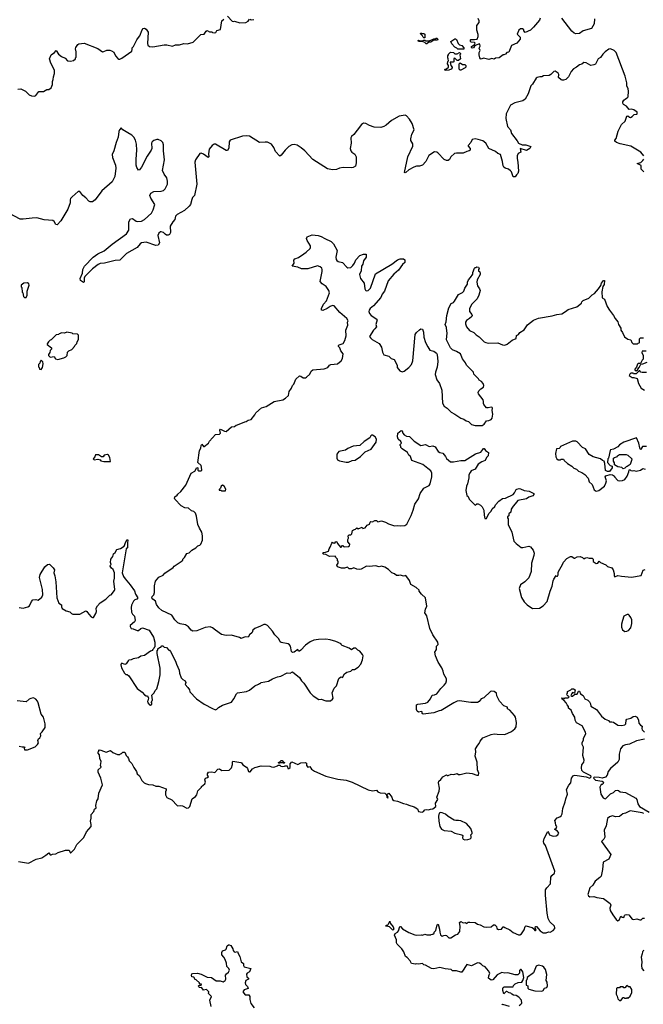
# Model space of a CAD drawing. Extents: x 2323203 to 2567568, y 883585 to 1022917.
# Tile 175 of 256: x 2487170 to 2495431, y 969431 to 982472. Entities that reach past the tile are written whole.
import ezdxf

# ---------------------------------------------------------------- set-up
doc = ezdxf.new("R2010")
doc.units = 0

msp = doc.modelspace()

# ---------------------------------------------------------------- linework, layer by layer
at = {"layer": '0CON10XD'}
for points in [[(2489925, 982520), (2489985, 982452), (2490005, 982448), (2490015, 982452), (2490085, 982432), (2490165, 982433), (2490195, 982450), (2490215, 982478)], [(2487145, 981553), (2487185, 981556), (2487249, 981525), (2487295, 981478), (2487325, 981464), (2487365, 981460), (2487383, 981467), (2487425, 981522), (2487485, 981522), (2487530, 981545), (2487555, 981548), (2487585, 981570), (2487603, 981615), (2487603, 981655), (2487615, 981680), (2487616, 981715), (2487631, 981759), (2487631, 981805), (2487581, 981895), (2487566, 981955), (2487586, 982005), (2487629, 982035), (2487655, 982062), (2487684, 982014), (2487725, 981982), (2487773, 981963), (2487805, 981928), (2487845, 981922), (2487885, 981932), (2487910, 981955), (2487910, 981965), (2487920, 981975), (2487918, 982045), (2487908, 982085), (2487912, 982105), (2487942, 982145), (2487955, 982152), (2488025, 982160), (2488205, 982090), (2488265, 982047), (2488285, 982049), (2488326, 982066), (2488365, 982067), (2488385, 982060), (2488415, 982040), (2488440, 981995), (2488469, 981959), (2488485, 981950), (2488495, 981951), (2488525, 981962), (2488654, 982055), (2488662, 982075), (2488662, 982098), (2488679, 982115), (2488722, 982205), (2488745, 982238), (2488760, 982260), (2488792, 982338), (2488804, 982356), (2488825, 982360), (2488847, 982347), (2488874, 982305), (2488861, 982155), (2488866, 982136), (2488888, 982118), (2488935, 982110), (2489085, 982139), (2489118, 982138), (2489195, 982121), (2489235, 982140), (2489285, 982138), (2489345, 982157), (2489395, 982152), (2489466, 982174), (2489570, 982275), (2489615, 982280), (2489641, 982319), (2489655, 982328), (2489685, 982310), (2489715, 982310), (2489725, 982300), (2489755, 982298), (2489768, 982302), (2489782, 982328), (2489830, 982340), (2489848, 982455), (2489875, 982480)], [(2490225, 982478), (2490235, 982468), (2490270, 982475)], [(2494064, 982494), (2494055, 982464), (2493975, 982371), (2493935, 982335), (2493865, 982300), (2493848, 982325), (2493848, 982338), (2493832, 982352), (2493805, 982350), (2493784, 982335), (2493762, 982282), (2493802, 982242), (2493799, 982215), (2493755, 982161), (2493685, 982132), (2493648, 982042), (2493624, 982036), (2493607, 982013), (2493585, 982007), (2493574, 982006), (2493522, 981968), (2493475, 981960), (2493455, 981947), (2493425, 981957), (2493385, 981944), (2493315, 981960), (2493285, 981950), (2493275, 981952), (2493264, 981965), (2493256, 982006), (2493257, 982035), (2493272, 982065), (2493258, 982095), (2493269, 982121), (2493267, 982147), (2493255, 982150), (2493209, 982131), (2493197, 982123), (2493183, 982097), (2493165, 982094), (2493155, 982102), (2493154, 982116), (2493197, 982143), (2493202, 982162), (2493195, 982170), (2493152, 982175), (2493143, 982185), (2493140, 982205), (2493145, 982210), (2493195, 982208), (2493230, 982215), (2493243, 982247), (2493243, 982275), (2493227, 982335), (2493227, 982395), (2493256, 982435), (2493256, 982455), (2493245, 982486)], [(2494784, 982485), (2494780, 982415), (2494746, 982355), (2494634, 982326), (2494585, 982288), (2494537, 982283), (2494515, 982291), (2494485, 982318), (2494351, 982491)], [(2492535, 982230), (2492525, 982230), (2492515, 982240), (2492508, 982258), (2492480, 982285), (2492482, 982298), (2492495, 982290), (2492525, 982290), (2492535, 982280), (2492535, 982230)], [(2492565, 982150), (2492555, 982150), (2492535, 982170), (2492515, 982180), (2492453, 982183), (2492450, 982195), (2492455, 982200), (2492475, 982190), (2492505, 982190), (2492525, 982200), (2492535, 982200), (2492545, 982190), (2492595, 982190), (2492648, 982212), (2492655, 982220), (2492675, 982220), (2492685, 982228), (2492695, 982228), (2492710, 982215), (2492705, 982202), (2492658, 982202), (2492615, 982172), (2492588, 982172), (2492565, 982150)], [(2493055, 982080), (2492972, 982082), (2492963, 982093), (2492935, 982108), (2492895, 982150), (2492880, 982185), (2492935, 982220), (2492945, 982220), (2492958, 982208), (2492980, 982155), (2492995, 982140), (2493025, 982132), (2493055, 982097), (2493055, 982080)], [(2495197, 981423), (2495217, 981435), (2495229, 981451), (2495234, 981525), (2495231, 981555), (2495212, 981595), (2495211, 981635), (2495192, 981725), (2495071, 982035), (2495045, 982063), (2494995, 982087), (2494975, 982083), (2494924, 982046), (2494894, 982016), (2494865, 981972), (2494835, 981952), (2494796, 981884), (2494778, 981872), (2494735, 981867), (2494675, 981900), (2494645, 981903), (2494616, 981884), (2494585, 981873), (2494548, 981842), (2494505, 981820), (2494476, 981784), (2494441, 981715), (2494405, 981678), (2494375, 981670), (2494355, 981670), (2494345, 981677), (2494308, 981708), (2494314, 981745), (2494305, 981762), (2494265, 981790), (2494245, 981787), (2494206, 981744), (2494186, 981734), (2494107, 981727), (2494085, 981717), (2494060, 981715), (2494025, 981707), (2494012, 981698), (2493965, 981618), (2493940, 981595), (2493905, 981490), (2493865, 981419), (2493835, 981395), (2493728, 981372), (2493672, 981338), (2493613, 981225), (2493610, 981165), (2493634, 981055), (2493672, 981015), (2493685, 980963), (2493759, 980869), (2493779, 980835), (2493825, 980816), (2493875, 980812), (2493942, 980792), (2493927, 980765), (2493885, 980739), (2493800, 980765), (2493807, 980715), (2493775, 980698), (2493760, 980670), (2493758, 980635), (2493768, 980585), (2493776, 980465), (2493767, 980435), (2493752, 980415), (2493735, 980392), (2493705, 980392), (2493684, 980455), (2493672, 980472), (2493645, 980492), (2493602, 980505), (2493585, 980517), (2493574, 980535), (2493566, 980595), (2493539, 980685), (2493505, 980698), (2493475, 980728), (2493386, 980766), (2493345, 980835), (2493306, 980865), (2493245, 980885), (2493205, 980892), (2493165, 980883), (2493147, 980843), (2493112, 980805), (2493112, 980795), (2493136, 980765), (2493136, 980745), (2493125, 980734), (2493092, 980728), (2493045, 980702), (2492955, 980706), (2492930, 980700), (2492883, 980655), (2492865, 980620), (2492845, 980608), (2492825, 980608), (2492795, 980622), (2492709, 980709), (2492695, 980719), (2492665, 980721), (2492589, 980675), (2492552, 980595), (2492505, 980544), (2492465, 980533), (2492427, 980533), (2492392, 980518), (2492325, 980484), (2492285, 980447), (2492275, 980442), (2492268, 980448), (2492312, 980655), (2492377, 980795), (2492378, 980828), (2492353, 980873), (2492350, 980895), (2492364, 980955), (2492394, 981015), (2492370, 981095), (2492332, 981155), (2492295, 981197), (2492275, 981207), (2492195, 981195), (2492095, 981135), (2492025, 981073), (2491994, 981055), (2491956, 981044), (2491865, 981048), (2491805, 981069), (2491755, 981095), (2491725, 981099), (2491698, 981082), (2491641, 981009), (2491597, 980953), (2491564, 980925), (2491558, 980905), (2491562, 980838), (2491550, 980765), (2491556, 980735), (2491568, 980718), (2491611, 980691), (2491627, 980655), (2491629, 980635), (2491629, 980575), (2491618, 980532), (2491586, 980514), (2491565, 980511), (2491456, 980514), (2491405, 980506), (2491365, 980487), (2491315, 980482), (2491246, 980496), (2491055, 980619), (2490948, 980735), (2490901, 980775), (2490845, 980808), (2490805, 980819), (2490775, 980816), (2490735, 980792), (2490688, 980745), (2490635, 980679), (2490615, 980666), (2490560, 980725), (2490535, 980780), (2490505, 980822), (2490455, 980848), (2490421, 980849), (2490345, 980846), (2490215, 980931), (2490176, 980934), (2490122, 980928), (2489959, 980875), (2489946, 980854), (2489939, 980771), (2489925, 980741), (2489905, 980739), (2489765, 980821), (2489745, 980824), (2489718, 980805), (2489681, 980755), (2489672, 980695), (2489674, 980655), (2489668, 980645), (2489605, 980691), (2489575, 980704), (2489555, 980701), (2489500, 980615), (2489491, 980585), (2489516, 980295), (2489487, 980145), (2489461, 980115), (2489449, 980089), (2489431, 980025), (2489415, 980001), (2489355, 979946), (2489255, 979891), (2489232, 979868), (2489224, 979826), (2489198, 979795), (2489162, 979735), (2489170, 979655), (2489155, 979628), (2489135, 979619), (2489115, 979619), (2489095, 979630), (2489075, 979654), (2489045, 979663), (2489035, 979662), (2489014, 979646), (2489001, 979615), (2489020, 979515), (2489005, 979487), (2488975, 979481), (2488847, 979527), (2488785, 979518), (2488765, 979504), (2488725, 979454), (2488584, 979376), (2488495, 979288), (2488433, 979283), (2488295, 979247), (2488235, 979242), (2488210, 979230), (2488136, 979174), (2488035, 979070), (2488023, 979047), (2488022, 978998), (2488015, 978992), (2487975, 979018), (2487970, 979045), (2488002, 979115), (2488008, 979165), (2488028, 979205), (2488142, 979325), (2488205, 979372), (2488288, 979412), (2488395, 979499), (2488587, 979635), (2488617, 979683), (2488618, 979795), (2488636, 979834), (2488665, 979838), (2488714, 979805), (2488735, 979798), (2488785, 979804), (2488822, 979825), (2488915, 979910), (2488940, 979955), (2488962, 980025), (2488907, 980107), (2488894, 980145), (2488907, 980175), (2488946, 980194), (2489045, 980199), (2489075, 980209), (2489099, 980231), (2489129, 980295), (2489129, 980335), (2489119, 980375), (2489085, 980425), (2489061, 980475), (2489087, 980615), (2489076, 980736), (2489076, 980814), (2489068, 980845), (2489045, 980869), (2489004, 980886), (2488985, 980887), (2488945, 980873), (2488924, 980856), (2488914, 980835), (2488919, 980765), (2488913, 980745), (2488860, 980665), (2488785, 980518), (2488756, 980484), (2488745, 980480), (2488722, 980512), (2488713, 980543), (2488711, 980625), (2488721, 980745), (2488716, 980825), (2488706, 980875), (2488682, 980915), (2488655, 980942), (2488602, 980975), (2488535, 981012), (2488515, 981038), (2488493, 981015), (2488485, 980990), (2488474, 980915), (2488447, 980845), (2488418, 980735), (2488393, 980685), (2488398, 980645), (2488439, 980545), (2488445, 980505), (2488432, 980395), (2488396, 980325), (2488256, 980204), (2488168, 980085), (2488135, 980061), (2488105, 980061), (2488085, 980070), (2488045, 980114), (2488005, 980144), (2487967, 980197), (2487945, 980196), (2487863, 980127), (2487844, 980105), (2487837, 980085), (2487840, 980045), (2487806, 979964), (2487715, 979807), (2487665, 979754), (2487648, 979758), (2487628, 979798), (2487610, 979810), (2487495, 979823), (2487396, 979846), (2487335, 979844), (2487215, 979828), (2487175, 979829), (2487033, 979903)], [(2492805, 981800), (2492800, 981815), (2492825, 981820), (2492850, 981845), (2492850, 981865), (2492838, 981885), (2492843, 981917), (2492850, 981925), (2492848, 981952), (2492840, 981965), (2492840, 981995), (2492850, 982005), (2492850, 982015), (2492875, 982040), (2492917, 982037), (2492935, 982020), (2492965, 982020), (2492998, 982038), (2493010, 982025), (2493010, 982015), (2493000, 982005), (2493010, 981955), (2492985, 981930), (2492965, 981930), (2492935, 981960), (2492922, 981958), (2492920, 981915), (2492912, 981908), (2492872, 981908), (2492880, 981865), (2492900, 981845), (2492900, 981835), (2492885, 981818), (2492855, 981802), (2492805, 981800)], [(2493015, 981802), (2493003, 981803), (2492990, 981815), (2492990, 981885), (2493005, 981900), (2493035, 981880), (2493065, 981880), (2493080, 981865), (2493080, 981845), (2493070, 981835), (2493015, 981802)], [(2495438, 980668), (2495400, 980715), (2495266, 980796), (2495125, 980826), (2495078, 980845), (2495054, 980864), (2495053, 980875), (2495072, 980898), (2495097, 980995), (2495143, 981085), (2495192, 981128), (2495215, 981192), (2495225, 981200), (2495249, 981179), (2495263, 981177), (2495285, 981188), (2495312, 981218), (2495345, 981220), (2495350, 981225), (2495350, 981245), (2495306, 981276), (2495275, 981287), (2495245, 981280), (2495209, 981325), (2495167, 981347), (2495159, 981365), (2495161, 981385), (2495172, 981405), (2495197, 981423)], [(2495436, 980456), (2495405, 980490), (2495401, 980541), (2495350, 980565), (2495398, 980582), (2495427, 980605), (2495440, 980625)], [(2488868, 973452), (2488864, 973445), (2488867, 973425), (2488890, 973395), (2488905, 973392), (2488920, 973405), (2488922, 973422), (2488910, 973435), (2488925, 973450), (2488930, 973465), (2488922, 973525), (2488952, 973555), (2488964, 973586), (2488985, 973610), (2489013, 973705), (2489032, 973795), (2489033, 973883), (2488990, 974075), (2488990, 974115), (2488998, 974122), (2489002, 974138), (2489022, 974158), (2489038, 974162), (2489052, 974178), (2489065, 974180), (2489083, 974163), (2489116, 974156), (2489145, 974120), (2489155, 974120), (2489170, 974105), (2489236, 973976), (2489248, 973935), (2489282, 973855), (2489288, 973815), (2489308, 973755), (2489332, 973732), (2489362, 973715), (2489372, 973695), (2489360, 973665), (2489398, 973625), (2489418, 973595), (2489425, 973570), (2489512, 973475), (2489615, 973407), (2489725, 973347), (2489765, 973333), (2489782, 973338), (2489805, 973363), (2489856, 973394), (2489896, 973404), (2489975, 973433), (2490008, 973475), (2490041, 973545), (2490056, 973554), (2490176, 973574), (2490215, 973590), (2490283, 973647), (2490335, 973670), (2490345, 973680), (2490355, 973680), (2490368, 973692), (2490465, 973712), (2490518, 973742), (2490585, 973768), (2490630, 973775), (2490715, 973822), (2490755, 973818), (2490785, 973832), (2490875, 973758), (2490904, 973714), (2490932, 973685), (2491018, 973555), (2491058, 973515), (2491135, 973467), (2491165, 973473), (2491225, 973450), (2491289, 973451), (2491315, 973470), (2491322, 973485), (2491310, 973555), (2491335, 973620), (2491365, 973650), (2491398, 973745), (2491423, 973767), (2491445, 973760), (2491474, 973806), (2491505, 973829), (2491556, 973844), (2491577, 973863), (2491606, 973864), (2491656, 973894), (2491690, 973935), (2491712, 973995), (2491718, 974045), (2491710, 974065), (2491676, 974106), (2491651, 974121), (2491625, 974147), (2491595, 974148), (2491565, 974126), (2491535, 974149), (2491440, 974185), (2491430, 974195), (2491430, 974205), (2491360, 974235), (2491285, 974257), (2491226, 974266), (2491128, 974262), (2491065, 974253), (2491018, 974232), (2490955, 974186), (2490895, 974123), (2490875, 974110), (2490865, 974110), (2490855, 974130), (2490805, 974093), (2490785, 974092), (2490771, 974105), (2490759, 974175), (2490745, 974194), (2490725, 974205), (2490635, 974222), (2490621, 974231), (2490605, 974270), (2490548, 974325), (2490517, 974375), (2490455, 974447), (2490425, 974463), (2490405, 974463), (2490358, 974438), (2490285, 974406), (2490258, 974385), (2490248, 974355), (2490214, 974326), (2490196, 974294), (2490155, 974296), (2490106, 974274), (2490080, 974290), (2489978, 974318), (2489905, 974317), (2489845, 974330), (2489764, 974384), (2489725, 974418), (2489695, 974432), (2489625, 974422), (2489515, 974377), (2489465, 974373), (2489442, 974385), (2489405, 974428), (2489366, 974456), (2489295, 974470), (2489264, 974484), (2489224, 974524), (2489186, 974586), (2489055, 974648), (2489014, 974684), (2488982, 974725), (2488971, 974771), (2488935, 974798), (2488922, 974815), (2488925, 974832), (2488947, 974855), (2488958, 974885), (2488958, 974975), (2488970, 975035), (2489014, 975086), (2489070, 975115), (2489091, 975139), (2489205, 975218), (2489218, 975235), (2489310, 975295), (2489330, 975315), (2489330, 975325), (2489355, 975350), (2489385, 975400), (2489415, 975410), (2489450, 975445), (2489503, 975477), (2489530, 975505), (2489556, 975514), (2489568, 975525), (2489592, 975578), (2489592, 975635), (2489582, 975685), (2489550, 975735), (2489528, 975785), (2489513, 975895), (2489498, 975935), (2489476, 975956), (2489445, 975968), (2489405, 976000), (2489358, 976008), (2489310, 976035), (2489225, 976120), (2489220, 976135), (2489227, 976153), (2489256, 976174), (2489264, 976186), (2489306, 976224), (2489373, 976305), (2489440, 976465), (2489489, 976491), (2489515, 976540), (2489530, 976535), (2489532, 976505), (2489540, 976495), (2489575, 976498), (2489582, 976505), (2489580, 976545), (2489572, 976565), (2489529, 976605), (2489550, 976765), (2489570, 976795), (2489575, 976830), (2489585, 976850), (2489605, 976820), (2489615, 976818), (2489670, 976865), (2489685, 976890), (2489762, 976978), (2489818, 976982), (2489828, 976995), (2489822, 977035), (2489832, 977048), (2489885, 977020), (2489905, 977018), (2489975, 977078), (2490015, 977082), (2490038, 977102), (2490056, 977104), (2490153, 977147), (2490172, 977148), (2490195, 977168), (2490235, 977178), (2490283, 977237), (2490298, 977265), (2490375, 977332), (2490433, 977347), (2490540, 977415), (2490655, 977438), (2490692, 977458), (2490730, 977495), (2490739, 977545), (2490770, 977590), (2490785, 977627), (2490801, 977645), (2490830, 977710), (2490875, 977753), (2490895, 977750), (2490925, 977728), (2490955, 977728), (2490970, 977735), (2491013, 977777), (2491032, 977818), (2491054, 977836), (2491205, 977846), (2491252, 977865), (2491276, 977894), (2491294, 977906), (2491378, 977915), (2491428, 977952), (2491446, 977985), (2491454, 978045), (2491426, 978086), (2491410, 978125), (2491393, 978145), (2491393, 978155), (2491404, 978166), (2491453, 978185), (2491476, 978224), (2491496, 978285), (2491491, 978359), (2491519, 978425), (2491514, 978465), (2491521, 978485), (2491502, 978512), (2491412, 978592), (2491335, 978683), (2491315, 978684), (2491285, 978675), (2491245, 978648), (2491185, 978620), (2491170, 978625), (2491170, 978645), (2491196, 978705), (2491235, 978749), (2491273, 978855), (2491265, 978885), (2491229, 978939), (2491175, 978975), (2491151, 979005), (2491176, 979135), (2491178, 979165), (2491172, 979182), (2491150, 979200), (2491115, 979213), (2490985, 979171), (2490905, 979174), (2490856, 979196), (2490780, 979205), (2490807, 979245), (2490803, 979285), (2490816, 979304), (2490865, 979324), (2490935, 979370), (2490967, 979393), (2491018, 979442), (2491024, 979455), (2491021, 979475), (2490979, 979545), (2490970, 979575), (2490980, 979595), (2491045, 979620), (2491125, 979612), (2491165, 979601), (2491212, 979572), (2491295, 979533), (2491326, 979505), (2491374, 979415), (2491358, 979325), (2491363, 979295), (2491372, 979282), (2491389, 979269), (2491445, 979254), (2491502, 979192), (2491515, 979186), (2491555, 979190), (2491582, 979218), (2491605, 979245), (2491625, 979289), (2491675, 979348), (2491725, 979366), (2491760, 979365), (2491761, 979325), (2491723, 979277), (2491716, 979235), (2491698, 979205), (2491693, 979145), (2491672, 979095), (2491686, 979045), (2491732, 978982), (2491741, 978905), (2491749, 978889), (2491761, 978881), (2491785, 978884), (2491817, 978915), (2491885, 979105), (2492098, 979232), (2492175, 979289), (2492210, 979305), (2492255, 979303), (2492270, 979290), (2492271, 979255), (2492242, 979228), (2492186, 979155), (2492128, 979102), (2492053, 979015), (2492002, 978878), (2491972, 978835), (2491955, 978794), (2491859, 978681), (2491815, 978645), (2491800, 978625), (2491794, 978605), (2491802, 978582), (2491825, 978555), (2491901, 978505), (2491906, 978495), (2491890, 978435), (2491897, 978405), (2491875, 978375), (2491855, 978358), (2491806, 978275), (2491816, 978256), (2491840, 978235), (2491934, 978184), (2491962, 978135), (2491975, 978068), (2491995, 978032), (2492060, 978015), (2492090, 977985), (2492129, 977969), (2492170, 977895), (2492172, 977865), (2492205, 977822), (2492235, 977808), (2492265, 977817), (2492323, 977867), (2492360, 977905), (2492377, 977953), (2492410, 978300), (2492425, 978328), (2492465, 978366), (2492485, 978377), (2492505, 978372), (2492518, 978335), (2492525, 978265), (2492547, 978197), (2492575, 978138), (2492605, 978096), (2492655, 978080), (2492690, 978055), (2492701, 978035), (2492711, 977945), (2492701, 977869), (2492679, 977805), (2492674, 977774), (2492695, 977702), (2492731, 977655), (2492763, 977565), (2492772, 977392), (2492794, 977354), (2492833, 977325), (2492884, 977274), (2492933, 977245), (2493012, 977192), (2493055, 977181), (2493085, 977160), (2493115, 977149), (2493155, 977111), (2493205, 977097), (2493295, 977098), (2493324, 977115), (2493355, 977160), (2493385, 977162), (2493414, 977176), (2493429, 977195), (2493437, 977247), (2493429, 977295), (2493434, 977325), (2493430, 977335), (2493415, 977341), (2493378, 977332), (2493355, 977333), (2493319, 977375), (2493314, 977386), (2493316, 977415), (2493309, 977435), (2493250, 977515), (2493243, 977535), (2493252, 977555), (2493278, 977582), (2493312, 977605), (2493317, 977625), (2493310, 977655), (2493289, 977679), (2493257, 977697), (2493248, 977715), (2493188, 977775), (2493180, 977805), (2493087, 977895), (2493074, 977925), (2493035, 977980), (2493009, 978045), (2492958, 978078), (2492905, 978098), (2492875, 978127), (2492823, 978233), (2492834, 978324), (2492830, 978345)], [(2492830, 978345), (2492822, 978395), (2492806, 978435), (2492819, 978471), (2492830, 978555), (2492855, 978655), (2492887, 978713), (2492915, 978728), (2492932, 978745), (2492985, 978833), (2493035, 978859), (2493053, 978877), (2493066, 978915), (2493101, 978969), (2493103, 978997), (2493115, 979027), (2493144, 979056), (2493175, 979100), (2493174, 979125), (2493195, 979180), (2493205, 979190), (2493215, 979190), (2493225, 979200), (2493246, 979196), (2493258, 979175), (2493250, 979165), (2493250, 979145), (2493265, 979130), (2493270, 979115), (2493268, 979095), (2493231, 979025), (2493226, 978995), (2493234, 978945), (2493262, 978905), (2493268, 978885), (2493254, 978825), (2493229, 978775), (2493158, 978702), (2493127, 978645), (2493128, 978608), (2493161, 978565), (2493162, 978555), (2493159, 978541), (2493130, 978515), (2493091, 978489), (2493077, 978465), (2493074, 978445), (2493090, 978405), (2493130, 978355), (2493185, 978328), (2493215, 978298), (2493259, 978269), (2493325, 978205), (2493345, 978194), (2493375, 978187), (2493505, 978190), (2493565, 978164), (2493595, 978161), (2493626, 978174), (2493695, 978226), (2493745, 978250), (2493753, 978287), (2493780, 978300), (2493795, 978327), (2493854, 978366), (2493895, 978428), (2493975, 978491), (2494045, 978518), (2494225, 978549), (2494285, 978568), (2494352, 978578), (2494402, 978605), (2494436, 978634), (2494551, 978669), (2494613, 978717), (2494618, 978735), (2494635, 978752), (2494708, 978782), (2494755, 978828), (2494786, 978844), (2494839, 978905), (2494868, 978952), (2494876, 978984), (2494905, 979017), (2494915, 979017), (2494912, 978965), (2494894, 978936), (2494882, 978868), (2494888, 978788), (2494915, 978770), (2494952, 978675), (2494982, 978625), (2495038, 978555), (2495058, 978515), (2495095, 978470), (2495102, 978435), (2495132, 978385), (2495135, 978360), (2495155, 978330), (2495181, 978271), (2495225, 978240), (2495265, 978230), (2495280, 978195), (2495295, 978180), (2495355, 978180), (2495362, 978188), (2495375, 978190), (2495380, 978195), (2495382, 978245), (2495395, 978260), (2495435, 978258)], [(2487255, 978790), (2487268, 978825), (2487268, 978875), (2487297, 978955), (2487290, 978975), (2487275, 978988), (2487225, 978980), (2487190, 978955), (2487190, 978935), (2487200, 978925), (2487202, 978865), (2487210, 978855), (2487220, 978805), (2487235, 978790), (2487255, 978790)], [(2487675, 977973), (2487755, 977992), (2487780, 978005), (2487797, 978023), (2487802, 978068), (2487820, 978085), (2487860, 978105), (2487898, 978142), (2487902, 978158), (2487928, 978182), (2487930, 978205), (2487950, 978235), (2487950, 978295), (2487938, 978308), (2487875, 978310), (2487865, 978320), (2487795, 978332), (2487765, 978320), (2487728, 978322), (2487695, 978310), (2487685, 978300), (2487653, 978297), (2487585, 978230), (2487572, 978228), (2487550, 978205), (2487533, 978177), (2487535, 978170), (2487592, 978125), (2487592, 978108), (2487575, 978090), (2487570, 978065), (2487550, 978035), (2487552, 978022), (2487575, 978000), (2487625, 978010), (2487645, 977978), (2487675, 977973)], [(2495468, 978082), (2495415, 978080), (2495410, 978065), (2495428, 978025), (2495430, 977975), (2495415, 977962), (2495395, 977920), (2495365, 977918), (2495355, 977910), (2495342, 977868), (2495320, 977845), (2495320, 977835), (2495335, 977822), (2495358, 977832), (2495360, 977845), (2495377, 977863), (2495400, 977910), (2495425, 977913), (2495482, 977935)], [(2487455, 977840), (2487470, 977865), (2487480, 977915), (2487478, 977938), (2487455, 977960), (2487442, 977945), (2487437, 977923), (2487420, 977905), (2487420, 977875), (2487430, 977865), (2487432, 977842), (2487455, 977840)], [(2495475, 977800), (2495415, 977800), (2495400, 977805), (2495385, 977820), (2495375, 977820), (2495335, 977780), (2495302, 977782), (2495295, 977790), (2495265, 977790), (2495252, 977778), (2495245, 977760), (2495285, 977731), (2495305, 977731), (2495348, 977718), (2495369, 977655), (2495405, 977592), (2495446, 977566)], [(2491495, 976609), (2491525, 976613), (2491575, 976634), (2491615, 976637), (2491683, 976685), (2491745, 976749), (2491827, 976785), (2491892, 976875), (2491898, 976915), (2491878, 976948), (2491845, 976970), (2491835, 976970), (2491821, 976959), (2491808, 976935), (2491734, 976885), (2491676, 976834), (2491588, 976822), (2491515, 976790), (2491485, 976769), (2491397, 976753), (2491372, 976718), (2491370, 976665), (2491381, 976641), (2491405, 976628), (2491495, 976609)], [(2491528, 975495), (2491540, 975505), (2491542, 975525), (2491518, 975558), (2491518, 975585), (2491528, 975605), (2491522, 975635), (2491533, 975647), (2491555, 975650), (2491568, 975662), (2491580, 975705), (2491593, 975717), (2491617, 975723), (2491635, 975740), (2491655, 975730), (2491705, 975750), (2491715, 975732), (2491745, 975742), (2491772, 975778), (2491805, 975790), (2491813, 975817), (2491823, 975827), (2491845, 975822), (2491875, 975840), (2491895, 975837), (2491915, 975822), (2491965, 975832), (2492015, 975818), (2492055, 975793), (2492135, 975770), (2492174, 975774), (2492215, 975766), (2492273, 975773), (2492300, 975790), (2492355, 975905), (2492382, 975975), (2492403, 976057), (2492451, 976125), (2492477, 976195), (2492524, 976265), (2492595, 976302), (2492607, 976323), (2492628, 976415), (2492629, 976465), (2492615, 976495), (2492578, 976528), (2492510, 976580), (2492363, 976635), (2492347, 976687), (2492324, 976704), (2492308, 976738), (2492235, 976788), (2492220, 976805), (2492220, 976825), (2492212, 976832), (2492210, 976845), (2492228, 976865), (2492217, 976885), (2492183, 976915), (2492177, 976945), (2492181, 976995), (2492225, 977030), (2492236, 977026), (2492247, 976995), (2492265, 976971), (2492295, 976956), (2492332, 976952), (2492395, 976889), (2492485, 976831), (2492545, 976844), (2492595, 976820), (2492645, 976828), (2492675, 976816), (2492715, 976752), (2492735, 976738), (2492775, 976730), (2492812, 976685), (2492825, 976660), (2492875, 976616), (2492915, 976614), (2493015, 976632), (2493066, 976634), (2493209, 976720), (2493278, 976742), (2493305, 976780), (2493315, 976790), (2493325, 976790), (2493340, 976765), (2493379, 976739), (2493376, 976695), (2493356, 976674), (2493337, 976635), (2493293, 976617), (2493244, 976586), (2493203, 976517), (2493152, 976498), (2493137, 976475), (2493120, 976445), (2493122, 976405), (2493102, 976325), (2493087, 976293), (2493080, 976235), (2493095, 976170), (2493110, 976155), (2493125, 976120), (2493182, 976062), (2493205, 976042), (2493225, 976058), (2493245, 976058), (2493273, 976043), (2493295, 976020), (2493318, 975975), (2493323, 975907), (2493334, 975864), (2493356, 975864), (2493385, 975930), (2493415, 975960), (2493429, 975991), (2493464, 976025), (2493473, 976047), (2493516, 976095), (2493565, 976128), (2493605, 976136), (2493705, 976184), (2493726, 976205), (2493745, 976248), (2493757, 976253), (2493785, 976262), (2493805, 976259), (2493855, 976237), (2493918, 976225), (2493982, 976195), (2493982, 976185), (2493968, 976165), (2493915, 976147), (2493885, 976127), (2493767, 976103), (2493735, 976058), (2493705, 976028), (2493682, 975988), (2493675, 975950), (2493650, 975925), (2493648, 975902), (2493630, 975885), (2493630, 975875), (2493642, 975862), (2493643, 975785), (2493689, 975685), (2493718, 975565), (2493746, 975536), (2493815, 975482), (2493835, 975479), (2493915, 975497), (2493935, 975491), (2493972, 975445), (2493986, 975406), (2493983, 975375), (2493950, 975275), (2493946, 975165), (2493913, 975077), (2493863, 975025), (2493805, 974987), (2493785, 974940), (2493817, 974817), (2493855, 974762), (2493892, 974722), (2493965, 974673), (2494055, 974677), (2494105, 974710), (2494157, 974765), (2494196, 974904), (2494222, 974968), (2494235, 975040), (2494245, 975062), (2494275, 975110), (2494282, 975102), (2494295, 975100), (2494302, 975118), (2494302, 975155), (2494367, 975263), (2494372, 975285), (2494420, 975335), (2494465, 975360), (2494485, 975360), (2494515, 975340), (2494525, 975340), (2494553, 975357), (2494595, 975360), (2494627, 975347), (2494645, 975330), (2494655, 975340), (2494685, 975348), (2494715, 975338), (2494755, 975338), (2494768, 975325), (2494768, 975295), (2494805, 975268), (2494828, 975272), (2494845, 975300), (2494862, 975282), (2494935, 975252), (2494955, 975228), (2495015, 975212), (2495031, 975185), (2495044, 975135), (2495044, 975104), (2495052, 975092), (2495095, 975108), (2495141, 975101), (2495275, 975089), (2495405, 975110), (2495430, 975180), (2495455, 975188)], [(2495475, 976820), (2495422, 976818), (2495410, 976805), (2495405, 976780), (2495395, 976780), (2495385, 976800), (2495372, 976865), (2495340, 976935), (2495172, 976875), (2495115, 976841), (2495094, 976816), (2495035, 976783), (2494996, 976774), (2494990, 976765), (2494970, 976665), (2494960, 976655), (2494958, 976605), (2494990, 976565), (2495018, 976558), (2495020, 976535), (2494983, 976487), (2494955, 976487), (2494931, 976501), (2494922, 976595), (2494913, 976623), (2494892, 976632), (2494862, 976655), (2494765, 976680), (2494712, 976712), (2494665, 976787), (2494624, 976804), (2494555, 976880), (2494538, 976888), (2494515, 976890), (2494495, 976888), (2494335, 976820), (2494330, 976805), (2494315, 976790), (2494281, 976789), (2494267, 976725), (2494271, 976681), (2494284, 976654), (2494303, 976643), (2494335, 976640), (2494345, 976650), (2494375, 976650), (2494384, 976634), (2494425, 976592), (2494485, 976557), (2494512, 976532), (2494545, 976519), (2494574, 976494), (2494615, 976476), (2494655, 976448), (2494700, 976400), (2494715, 976352), (2494752, 976315), (2494782, 976245), (2494805, 976228), (2494842, 976235), (2494917, 976295), (2494936, 976334), (2494942, 976365), (2494928, 976415), (2494935, 976428), (2494994, 976446), (2495025, 976442), (2495050, 976425), (2495050, 976415), (2495095, 976368), (2495115, 976363), (2495155, 976368), (2495185, 976383), (2495217, 976425), (2495240, 976485), (2495242, 976508), (2495255, 976510), (2495265, 976500), (2495285, 976498), (2495305, 976503), (2495335, 976490), (2495396, 976504), (2495425, 976527), (2495455, 976519)], [(2488375, 976620), (2488363, 976675), (2488348, 976705), (2488335, 976712), (2488290, 976705), (2488275, 976680), (2488255, 976680), (2488215, 976708), (2488175, 976708), (2488167, 976683), (2488142, 976655), (2488155, 976640), (2488205, 976650), (2488235, 976640), (2488245, 976630), (2488285, 976620), (2488375, 976620)], [(2495165, 976522), (2495145, 976540), (2495095, 976550), (2495050, 976575), (2495048, 976602), (2495038, 976625), (2495038, 976662), (2495048, 976672), (2495090, 976685), (2495090, 976695), (2495115, 976712), (2495205, 976711), (2495225, 976706), (2495277, 976657), (2495276, 976634), (2495255, 976580), (2495218, 976552), (2495202, 976548), (2495185, 976530), (2495165, 976522)], [(2489895, 976230), (2489900, 976255), (2489878, 976295), (2489855, 976307), (2489838, 976295), (2489830, 976265), (2489812, 976248), (2489812, 976242), (2489835, 976240), (2489845, 976230), (2489895, 976230)], [(2487155, 971321), (2487285, 971302), (2487388, 971352), (2487465, 971372), (2487518, 971405), (2487555, 971438), (2487575, 971410), (2487585, 971410), (2487605, 971420), (2487647, 971423), (2487678, 971442), (2487775, 971473), (2487825, 971472), (2487845, 971432), (2487896, 971485), (2487925, 971548), (2488018, 971642), (2488056, 971714), (2488116, 971784), (2488117, 971813), (2488108, 971855), (2488118, 971895), (2488118, 971945), (2488150, 971985), (2488162, 972015), (2488182, 972035), (2488177, 972065), (2488194, 972125), (2488208, 972152), (2488217, 972225), (2488266, 972336), (2488243, 972425), (2488208, 972505), (2488210, 972535), (2488248, 972572), (2488242, 972595), (2488248, 972645), (2488232, 972685), (2488227, 972737), (2488210, 972755), (2488210, 972775), (2488220, 972785), (2488220, 972795), (2488225, 972800), (2488245, 972798), (2488315, 972770), (2488375, 972792), (2488406, 972766), (2488465, 972740), (2488495, 972740), (2488505, 972750), (2488518, 972752), (2488535, 972770), (2488565, 972768), (2488580, 972725), (2488599, 972709), (2488612, 972685), (2488620, 972655), (2488655, 972622), (2488673, 972585), (2488680, 972565), (2488716, 972515), (2488726, 972485), (2488755, 972457), (2488786, 972396), (2488818, 972365), (2488835, 972353), (2488875, 972343), (2488935, 972337), (2488975, 972318), (2489015, 972322), (2489110, 972285), (2489112, 972265), (2489102, 972245), (2489103, 972207), (2489121, 972171), (2489185, 972138), (2489255, 972062), (2489265, 972058), (2489305, 972063), (2489329, 972059), (2489385, 972028), (2489408, 972032), (2489425, 972050), (2489455, 972150), (2489499, 972181), (2489518, 972205), (2489532, 972258), (2489580, 972305), (2489580, 972315), (2489621, 972349), (2489630, 972375), (2489622, 972405), (2489630, 972425), (2489657, 972433), (2489670, 972445), (2489658, 972465), (2489658, 972485), (2489670, 972505), (2489715, 972508), (2489755, 972500), (2489797, 972543), (2489815, 972550), (2489847, 972527), (2489945, 972532), (2489976, 972564), (2489987, 972605), (2489988, 972642), (2489995, 972650), (2490100, 972635), (2490110, 972630), (2490125, 972602), (2490175, 972572), (2490187, 972555), (2490200, 972515), (2490215, 972508), (2490225, 972510), (2490252, 972548), (2490285, 972568), (2490367, 972587), (2490485, 972583), (2490505, 972574), (2490535, 972573), (2490585, 972590), (2490595, 972600), (2490615, 972600), (2490630, 972585), (2490655, 972580), (2490677, 972583), (2490685, 972590), (2490715, 972590), (2490722, 972555), (2490735, 972552), (2490752, 972568), (2490753, 972617), (2490775, 972640), (2490855, 972608), (2490895, 972630), (2490952, 972632), (2490970, 972625), (2490970, 972595), (2490985, 972572), (2491015, 972582), (2491037, 972547), (2491075, 972520), (2491225, 972453), (2491384, 972414), (2491495, 972398), (2491575, 972374), (2491785, 972270), (2491845, 972259), (2491895, 972267), (2491915, 972247), (2491945, 972232), (2492005, 972227), (2492018, 972218), (2492030, 972205), (2492033, 972175), (2492045, 972160), (2492052, 972175), (2492040, 972195), (2492040, 972215), (2492060, 972225), (2492100, 972175), (2492110, 972145), (2492125, 972132), (2492175, 972123), (2492255, 972090), (2492295, 972082), (2492325, 972068), (2492395, 972048), (2492439, 972019), (2492452, 971985), (2492475, 971978), (2492503, 971977), (2492520, 971985), (2492535, 972008), (2492565, 972012), (2492585, 972008), (2492614, 972016), (2492645, 972018), (2492681, 972049), (2492678, 972095), (2492709, 972145), (2492697, 972175), (2492726, 972254), (2492733, 972295), (2492720, 972365), (2492723, 972385), (2492751, 972409), (2492775, 972442), (2492825, 972470), (2492832, 972462), (2492845, 972460), (2492885, 972478), (2492923, 972473), (2492965, 972488), (2492983, 972473), (2493005, 972473), (2493095, 972498), (2493165, 972489), (2493224, 972464), (2493250, 972465), (2493252, 972492), (2493233, 972535), (2493229, 972639), (2493202, 972715), (2493214, 972776), (2493208, 972815), (2493238, 972865), (2493258, 972885), (2493270, 972915), (2493305, 972958), (2493415, 973002), (2493455, 973012), (2493495, 973008), (2493595, 973002), (2493685, 973042), (2493729, 973081), (2493746, 973104), (2493753, 973163), (2493737, 973235), (2493725, 973258), (2493665, 973328), (2493634, 973344), (2493630, 973365), (2493585, 973383), (2493526, 973445), (2493491, 973515), (2493485, 973552), (2493454, 973574), (2493425, 973579), (2493405, 973574), (2493318, 973492), (2493285, 973476), (2493258, 973442), (2493235, 973429), (2493145, 973426), (2492995, 973450), (2492965, 973444), (2492923, 973425), (2492755, 973321), (2492725, 973317), (2492655, 973293), (2492515, 973274), (2492502, 973282), (2492500, 973305), (2492495, 973307), (2492455, 973300), (2492435, 973312), (2492426, 973335), (2492428, 973395), (2492446, 973404), (2492545, 973417), (2492577, 973433), (2492614, 973476), (2492634, 973526), (2492665, 973528), (2492695, 973542), (2492747, 973615), (2492795, 973657), (2492816, 973685), (2492826, 973715), (2492822, 973742), (2492788, 973805), (2492780, 973845), (2492764, 973885), (2492713, 973963), (2492677, 974045), (2492670, 974095), (2492692, 974128), (2492690, 974175), (2492712, 974198), (2492710, 974225), (2492644, 974325), (2492605, 974407), (2492564, 974574), (2492536, 974615), (2492544, 974665), (2492564, 974705), (2492544, 974815), (2492494, 974864), (2492463, 974903), (2492460, 974915), (2492423, 974953), (2492352, 974992), (2492333, 975045), (2492285, 975110), (2492255, 975102), (2492215, 975116), (2492191, 975109), (2492160, 975110), (2492134, 975134), (2492102, 975145), (2492055, 975191), (2492005, 975222), (2491965, 975232), (2491934, 975224), (2491885, 975240), (2491805, 975230), (2491765, 975232), (2491695, 975192), (2491665, 975188), (2491635, 975192), (2491595, 975212), (2491565, 975200), (2491535, 975200), (2491512, 975222), (2491473, 975207), (2491435, 975207), (2491380, 975225), (2491372, 975245), (2491387, 975273), (2491388, 975298), (2491380, 975305), (2491380, 975325), (2491362, 975342), (2491360, 975355), (2491350, 975365), (2491275, 975363), (2491225, 975388), (2491195, 975392), (2491182, 975408), (2491194, 975416), (2491223, 975417), (2491259, 975431), (2491268, 975465), (2491283, 975487), (2491305, 975540), (2491315, 975550), (2491323, 975543), (2491345, 975540), (2491358, 975562), (2491372, 975555), (2491382, 975532), (2491420, 975485), (2491430, 975485), (2491445, 975508), (2491455, 975507), (2491460, 975495), (2491475, 975490), (2491528, 975495)], [(2487165, 974686), (2487215, 974678), (2487277, 974693), (2487301, 974709), (2487326, 974765), (2487345, 974786), (2487385, 974792), (2487415, 974782), (2487465, 974823), (2487476, 974855), (2487473, 974925), (2487434, 975084), (2487441, 975125), (2487505, 975226), (2487540, 975255), (2487565, 975260), (2487615, 975212), (2487630, 975185), (2487624, 975145), (2487636, 975106), (2487649, 975025), (2487664, 974815), (2487688, 974745), (2487725, 974720), (2487724, 974695), (2487733, 974675), (2487784, 974644), (2487835, 974630), (2487858, 974605), (2487875, 974597), (2487965, 974597), (2488045, 974642), (2488058, 974635), (2488086, 974596), (2488115, 974562), (2488133, 974553), (2488146, 974554), (2488180, 974605), (2488189, 974635), (2488184, 974676), (2488202, 974708), (2488235, 974748), (2488310, 974795), (2488365, 974850), (2488380, 974855), (2488425, 974910), (2488430, 974925), (2488419, 975035), (2488426, 975075), (2488424, 975145), (2488408, 975188), (2488387, 975207), (2488370, 975235), (2488372, 975248), (2488380, 975255), (2488372, 975282), (2488379, 975325), (2488405, 975360), (2488412, 975395), (2488434, 975416), (2488458, 975455), (2488505, 975468), (2488553, 975497), (2488574, 975555), (2488595, 975588), (2488602, 975575), (2488598, 975545), (2488600, 975475), (2488580, 975465), (2488528, 975145), (2488546, 975096), (2488567, 975065), (2488635, 974988), (2488692, 974905), (2488702, 974865), (2488736, 974816), (2488724, 974796), (2488694, 974786), (2488678, 974772), (2488652, 974718), (2488648, 974685), (2488653, 974623), (2488665, 974597), (2488690, 974570), (2488700, 974515), (2488692, 974495), (2488635, 974450), (2488633, 974433), (2488648, 974408), (2488675, 974402), (2488725, 974380), (2488745, 974383), (2488775, 974409), (2488795, 974416), (2488885, 974388), (2488942, 974295), (2488960, 974225), (2488960, 974165), (2488952, 974158), (2488948, 974142), (2488930, 974125), (2488930, 974115), (2488903, 974107), (2488825, 974050), (2488775, 974040), (2488745, 974019), (2488675, 974008), (2488645, 973992), (2488615, 973988), (2488605, 973982), (2488579, 973941), (2488565, 973930), (2488525, 973948), (2488515, 973940), (2488510, 973925), (2488520, 973885), (2488558, 973815), (2488575, 973800), (2488595, 973800), (2488615, 973780), (2488725, 973612), (2488793, 973563), (2488825, 973528), (2488845, 973518), (2488865, 973518), (2488876, 973484), (2488868, 973452)], [(2495185, 974370), (2495215, 974373), (2495235, 974383), (2495266, 974415), (2495280, 974475), (2495277, 974525), (2495267, 974555), (2495246, 974586), (2495235, 974592), (2495218, 974592), (2495175, 974570), (2495154, 974516), (2495141, 974465), (2495144, 974425), (2495155, 974392), (2495185, 974370)], [(2494403, 972153), (2494428, 972215), (2494414, 972275), (2494445, 972334), (2494469, 972365), (2494478, 972425), (2494505, 972461), (2494525, 972466), (2494673, 972443), (2494725, 972428), (2494740, 972445), (2494735, 972456), (2494637, 972505), (2494618, 972528), (2494612, 972562), (2494618, 972602), (2494642, 972638), (2494647, 972665), (2494631, 972725), (2494637, 972835), (2494621, 972871), (2494620, 972895), (2494638, 972935), (2494638, 972955), (2494670, 973015), (2494667, 973035), (2494620, 973120), (2494548, 973158), (2494529, 973195), (2494522, 973235), (2494492, 973282), (2494477, 973327), (2494442, 973355), (2494440, 973375), (2494422, 973395), (2494410, 973425), (2494378, 973458), (2494355, 973470), (2494352, 973488), (2494380, 973485), (2494385, 973480), (2494395, 973490), (2494435, 973490), (2494450, 973505), (2494435, 973510), (2494423, 973523), (2494420, 973545), (2494427, 973553), (2494428, 973572), (2494470, 973595), (2494485, 973610), (2494505, 973610), (2494530, 973595), (2494518, 973552), (2494495, 973560), (2494483, 973547), (2494472, 973522), (2494485, 973510), (2494495, 973510), (2494525, 973540), (2494555, 973540), (2494572, 973578), (2494586, 973576), (2494598, 973545), (2494635, 973522), (2494657, 973477), (2494698, 973458), (2494720, 973435), (2494732, 973412), (2494735, 973380), (2494811, 973335), (2494878, 973248), (2494925, 973208), (2494968, 973188), (2494985, 973172), (2495015, 973173), (2495035, 973167), (2495095, 973128), (2495145, 973122), (2495185, 973132), (2495198, 973145), (2495204, 973196), (2495212, 973208), (2495265, 973220), (2495298, 973242), (2495325, 973249), (2495352, 973235), (2495368, 973195), (2495370, 973155), (2495396, 973126), (2495416, 973115), (2495411, 973085), (2495417, 973065), (2495445, 973037)], [(2487165, 972850), (2487205, 972840), (2487235, 972840), (2487237, 972833), (2487230, 972825), (2487235, 972800), (2487275, 972802), (2487375, 972842), (2487405, 972870), (2487420, 972895), (2487410, 972925), (2487418, 972945), (2487435, 972958), (2487448, 972985), (2487445, 973018), (2487469, 973041), (2487507, 973095), (2487509, 973145), (2487484, 973235), (2487453, 973275), (2487416, 973425), (2487406, 973446), (2487383, 973473), (2487355, 973488), (2487317, 973483), (2487295, 973472), (2487255, 973438), (2487138, 973448)], [(2495445, 972943), (2495341, 972919), (2495248, 972875), (2495195, 972868), (2495158, 972852), (2495131, 972815), (2495110, 972745), (2495113, 972675), (2495094, 972636), (2494995, 972552), (2494966, 972514), (2494954, 972466), (2494932, 972438), (2494885, 972426), (2494845, 972436), (2494785, 972439), (2494774, 972435), (2494772, 972425), (2494800, 972400), (2494885, 972388), (2494902, 972375), (2494900, 972355), (2494885, 972340), (2494875, 972340), (2494854, 972305), (2494870, 972215), (2494898, 972165), (2494925, 972153), (2494935, 972158), (2494995, 972217), (2495037, 972235), (2495065, 972263), (2495085, 972269), (2495104, 972264), (2495123, 972243), (2495194, 972234), (2495330, 972160), (2495346, 972145), (2495358, 972085), (2495380, 972050), (2495508, 971975)], [(2490675, 972620), (2490665, 972630), (2490615, 972630), (2490605, 972620), (2490600, 972635), (2490618, 972642), (2490632, 972658), (2490645, 972660), (2490662, 972642), (2490680, 972635), (2490675, 972620)], [(2493785, 969413), (2493809, 969431), (2493820, 969445), (2493818, 969485), (2493783, 969523), (2493745, 969548), (2493713, 969553), (2493690, 969565), (2493675, 969580), (2493653, 969583), (2493625, 969602), (2493615, 969600), (2493585, 969570), (2493572, 969615), (2493572, 969638), (2493576, 969654), (2493587, 969663), (2493708, 969662), (2493712, 969678), (2493735, 969700), (2493775, 969720), (2493820, 969725), (2493837, 969745), (2493847, 969785), (2493835, 969860), (2493815, 969890), (2493805, 969890), (2493793, 969877), (2493790, 969845), (2493767, 969823), (2493735, 969822), (2493635, 969847), (2493597, 969843), (2493558, 969852), (2493495, 969820), (2493436, 969754), (2493415, 969750), (2493380, 969775), (2493383, 969807), (2493400, 969845), (2493382, 969875), (2493335, 969928), (2493305, 969940), (2493285, 969962), (2493260, 969975), (2493235, 969979), (2493155, 969940), (2493095, 969958), (2493025, 969858), (2493015, 969857), (2492955, 969872), (2492905, 969872), (2492885, 969890), (2492805, 969900), (2492735, 969918), (2492655, 969902), (2492624, 969904), (2492547, 969947), (2492525, 969952), (2492505, 969970), (2492455, 969962), (2492425, 969968), (2492415, 969962), (2492361, 969971), (2492342, 970005), (2492305, 970050), (2492282, 970065), (2492260, 970125), (2492232, 970165), (2492170, 970225), (2492162, 970245), (2492162, 970285), (2492137, 970345), (2492145, 970367), (2492174, 970386), (2492187, 970405), (2492205, 970460), (2492215, 970462), (2492242, 970432), (2492325, 970382), (2492405, 970352), (2492425, 970348), (2492495, 970352), (2492505, 970348), (2492535, 970358), (2492565, 970350), (2492615, 970350), (2492623, 970357), (2492645, 970360), (2492660, 970375), (2492660, 970385), (2492682, 970408), (2492702, 970485), (2492715, 970490), (2492733, 970425), (2492734, 970385), (2492745, 970350), (2492765, 970332), (2492788, 970342), (2492807, 970347), (2492825, 970340), (2492853, 970313), (2492883, 970313), (2492945, 970352), (2492975, 970358), (2493000, 970395), (2493007, 970465), (2492998, 970515), (2493015, 970528), (2493045, 970510), (2493075, 970512), (2493095, 970502), (2493113, 970517), (2493135, 970520), (2493202, 970512), (2493235, 970492), (2493270, 970485), (2493318, 970458), (2493357, 970453), (2493415, 970458), (2493445, 970482), (2493465, 970482), (2493485, 970460), (2493492, 970435), (2493515, 970422), (2493553, 970427), (2493574, 970456), (2493585, 970458), (2493595, 970448), (2493665, 970417), (2493705, 970383), (2493777, 970353), (2493797, 970353), (2493816, 970364), (2493851, 970419), (2493865, 970460), (2493875, 970468), (2493960, 970450), (2493976, 970436), (2493995, 970408), (2494005, 970408), (2494010, 970415), (2494000, 970445), (2494005, 970460), (2494015, 970460), (2494064, 970404), (2494105, 970378), (2494145, 970377), (2494175, 970390), (2494197, 970387), (2494235, 970410), (2494260, 970435), (2494261, 970445), (2494253, 970465), (2494193, 970523), (2494173, 970565), (2494158, 970638), (2494135, 970875), (2494137, 970945), (2494151, 970975), (2494203, 971025), (2494208, 971115), (2494221, 971135), (2494255, 971166), (2494261, 971195), (2494134, 971534), (2494112, 971565), (2494111, 971585), (2494120, 971625), (2494165, 971720), (2494177, 971707), (2494187, 971677), (2494210, 971665), (2494235, 971658), (2494277, 971663), (2494300, 971675), (2494302, 971688), (2494310, 971695), (2494308, 971708), (2494296, 971726), (2494260, 971745), (2494260, 971755), (2494275, 971760), (2494287, 971785), (2494272, 971805), (2494270, 971835), (2494258, 971865), (2494289, 971901), (2494325, 971913), (2494345, 971928), (2494358, 971955), (2494364, 972025), (2494397, 972113), (2494403, 972153)], [(2493065, 971608), (2493105, 971613), (2493136, 971624), (2493150, 971635), (2493153, 971655), (2493147, 971675), (2493162, 971695), (2493162, 971705), (2493145, 971757), (2493090, 971825), (2493015, 971860), (2492985, 971867), (2492946, 971864), (2492925, 971870), (2492845, 971917), (2492809, 971949), (2492765, 971967), (2492745, 971970), (2492727, 971963), (2492716, 971924), (2492722, 971858), (2492735, 971787), (2492760, 971750), (2492795, 971731), (2492885, 971723), (2492935, 971698), (2493026, 971676), (2493042, 971665), (2493038, 971635), (2493047, 971617), (2493065, 971608)], [(2495438, 971958), (2495415, 971967), (2495255, 971994), (2495195, 971964), (2495162, 971955), (2495115, 971919), (2495065, 971914), (2495024, 971926), (2494985, 971914), (2494955, 971892), (2494937, 971793), (2494912, 971735), (2494922, 971645), (2494910, 971620), (2494879, 971585), (2495003, 971415), (2494975, 971353), (2494898, 971312), (2494889, 971215), (2494872, 971128), (2494855, 971108), (2494795, 971060), (2494761, 971009), (2494725, 970974), (2494697, 970885), (2494705, 970867), (2494725, 970856), (2494775, 970858), (2494816, 970846), (2494905, 970832), (2494993, 970765), (2494999, 970745), (2494989, 970705), (2494993, 970675), (2495026, 970616), (2495072, 970555), (2495095, 970538), (2495112, 970545), (2495135, 970600), (2495153, 970583), (2495175, 970580), (2495180, 970605), (2495193, 970617), (2495215, 970622), (2495240, 970615), (2495285, 970560), (2495305, 970552), (2495345, 970562), (2495385, 970550), (2495405, 970550), (2495425, 970570), (2495445, 970572)], [(2492115, 970414), (2492070, 970455), (2492020, 970465), (2492023, 970477), (2492045, 970480), (2492075, 970530), (2492080, 970505), (2492117, 970457), (2492127, 970425), (2492115, 970414)], [(2489705, 969402), (2489687, 969485), (2489710, 969535), (2489672, 969572), (2489677, 969597), (2489645, 969628), (2489605, 969620), (2489585, 969650), (2489554, 969654), (2489545, 969660), (2489540, 969675), (2489555, 969690), (2489562, 969682), (2489575, 969680), (2489577, 969697), (2489552, 969702), (2489550, 969715), (2489510, 969755), (2489495, 969760), (2489475, 969788), (2489452, 969795), (2489444, 969816), (2489452, 969835), (2489465, 969840), (2489525, 969843), (2489575, 969829), (2489655, 969788), (2489710, 969785), (2489772, 969742), (2489825, 969742), (2489865, 969728), (2489894, 969746), (2489900, 969765), (2489898, 969815), (2489908, 969835), (2489935, 969858), (2489948, 969885), (2489941, 969905), (2489912, 969932), (2489910, 969975), (2489894, 970024), (2489876, 970056), (2489850, 970085), (2489848, 970115), (2489855, 970140), (2489895, 970150), (2489907, 970163), (2489920, 970205), (2489935, 970220), (2489945, 970220), (2489965, 970210), (2489992, 970165), (2489997, 970145), (2490012, 970125), (2490025, 970120), (2490055, 970130), (2490063, 970103), (2490088, 970065), (2490103, 969995), (2490135, 969970), (2490137, 969945), (2490145, 969928), (2490230, 969905), (2490215, 969860), (2490185, 969842), (2490175, 969830), (2490180, 969795), (2490200, 969775), (2490200, 969765), (2490164, 969746), (2490157, 969715), (2490163, 969695), (2490188, 969665), (2490195, 969640), (2490145, 969622), (2490128, 969595), (2490155, 969558), (2490195, 969557), (2490207, 969555), (2490220, 969535), (2490220, 969495), (2490233, 969443), (2490274, 969384)], [(2495432, 970148), (2495430, 970135), (2495420, 970125), (2495418, 970098), (2495402, 970055), (2495412, 969995), (2495408, 969945), (2495413, 969903), (2495440, 969875)], [(2494085, 969603), (2494105, 969612), (2494124, 969646), (2494152, 969655), (2494160, 969675), (2494156, 969725), (2494146, 969746), (2494153, 969825), (2494135, 969890), (2494113, 969923), (2494095, 969938), (2494045, 969947), (2494013, 969935), (2493975, 969848), (2493894, 969786), (2493887, 969753), (2493880, 969745), (2493880, 969685), (2493900, 969675), (2493900, 969645), (2493915, 969630), (2493995, 969608), (2494085, 969603)], [(2495115, 969480), (2495135, 969482), (2495165, 969520), (2495175, 969520), (2495185, 969510), (2495207, 969513), (2495215, 969520), (2495225, 969510), (2495255, 969540), (2495280, 969585), (2495280, 969625), (2495255, 969660), (2495235, 969660), (2495215, 969680), (2495185, 969650), (2495175, 969650), (2495165, 969660), (2495125, 969660), (2495115, 969650), (2495085, 969650), (2495075, 969640), (2495072, 969565), (2495087, 969537), (2495093, 969503), (2495115, 969480)], [(2493555, 969422), (2493565, 969432), (2493655, 969406)]]:
    msp.add_lwpolyline(points, dxfattribs=at)

doc.saveas('drawing.dxf')
